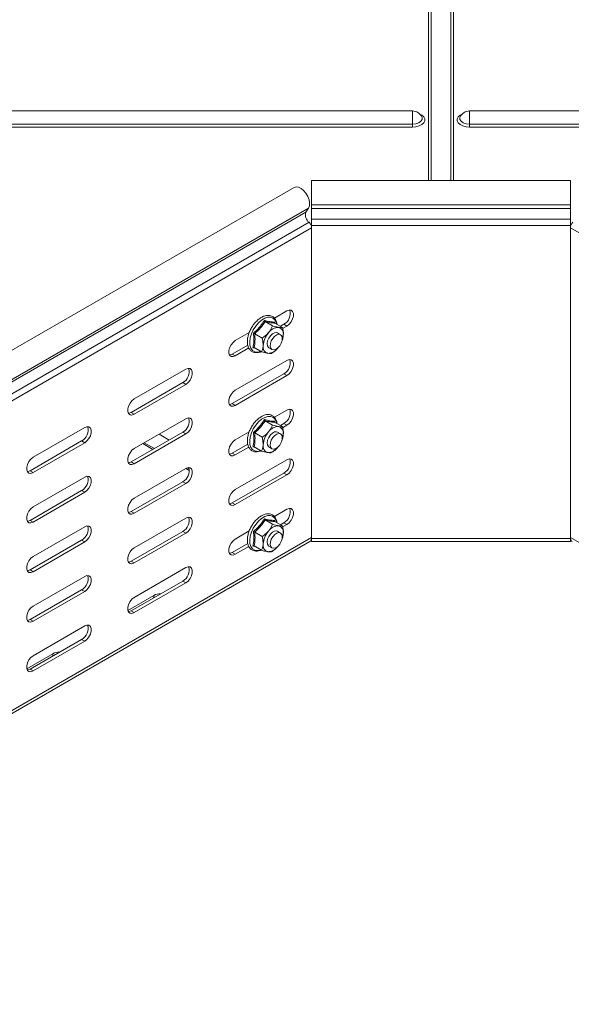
# Model space of a CAD drawing. Header units: millimetres. Extents: x -1795 to 3205, y -1258 to -37.
# Tile 13 of 21: x 1474 to 1667, y -1066 to -721. Entities that reach past the tile are written whole.
import ezdxf

# ---------------------------------------------------------------- set-up
doc = ezdxf.new("R2010")
doc.units = ezdxf.units.MM

msp = doc.modelspace()

# ---------------------------------------------------------------- linework, layer by layer
at = {"color": 7, "linetype": 'Continuous', "lineweight": 0}
for p, q in [((1616.65, -777.57), (1616.65, -617.24)), ((1617.59, -777.57), (1617.59, -616.72)), ((1624.45, -777.57), (1624.45, -616.72)), ((1625.39, -777.57), (1625.39, -617.24)), ((1611.02, -757.77), (1380.11, -757.77)), ((1631.02, -757.77), (1861.93, -757.77)), ((1611.02, -758.84), (1380.11, -758.84)), ((1631.02, -758.84), (1861.93, -758.84)), ((1573.79, -788.63), (1326.3, -931.5)), ((1574.68, -787.2), (1327.2, -930.07)), ((1666.3, -786.09), (1575.74, -786.09)), ((1666.3, -787.3), (1575.74, -787.3)), ((1574.85, -792.16), (1327.36, -935.03)), ((1666.3, -791.09), (1575.74, -791.09)), ((1575.77, -794.1), (1328.28, -936.97)), ((1666.3, -793.25), (1575.74, -793.25)), ((1666.28, -794.1), (1949.12, -957.38)), ((1567.1, -828.45), (1566.04, -827.84)), ((1549.07, -838.86), (1548.01, -838.25)), ((1567.1, -845.8), (1566.04, -845.19)), ((1531.75, -848.86), (1530.69, -848.25)), ((1549.07, -856.21), (1548.01, -855.6)), ((1513.72, -859.27), (1512.66, -858.66)), ((1567.1, -863.16), (1566.04, -862.54)), ((1531.75, -866.21), (1530.69, -865.6)), ((1496.39, -869.27), (1495.33, -868.66)), ((1520.75, -871.34), (1517.21, -869.3)), ((1549.07, -873.56), (1548.01, -872.95)), ((1513.72, -876.62), (1512.66, -876.01)), ((1532.92, -878.36), (1532.31, -878.01)), ((1478.36, -879.68), (1477.3, -879.07)), ((1567.1, -880.51), (1566.04, -879.89)), ((1531.75, -883.57), (1530.69, -882.95)), ((1496.39, -886.62), (1495.33, -886.01)), ((1549.07, -890.92), (1548.01, -890.3)), ((1513.72, -893.97), (1512.66, -893.36)), ((1478.36, -897.03), (1477.3, -896.42)), ((1567.1, -897.86), (1566.04, -897.25)), ((1575.77, -902.45), (1328.28, -1045.32)), ((1531.75, -900.92), (1530.69, -900.3)), ((1666.28, -902.45), (1949.12, -1065.73)), ((1496.39, -903.98), (1495.33, -903.36)), ((1575.74, -902.82), (1575.74, -902.8)), ((1666.3, -902.82), (1575.74, -902.82)), ((1666.3, -902.82), (1666.3, -902.8)), ((1549.07, -908.27), (1548.01, -907.66)), ((1513.72, -911.33), (1512.66, -910.71)), ((1478.36, -914.39), (1477.3, -913.77)), ((1531.75, -918.27), (1530.69, -917.66)), ((1496.39, -921.33), (1495.33, -920.72)), ((1520.61, -923.47), (1520.61, -922.66)), ((1513.72, -928.68), (1512.66, -928.07)), ((1478.36, -931.74), (1477.3, -931.12)), ((1496.39, -938.68), (1495.33, -938.07)), ((1485.26, -943.88), (1485.26, -943.07)), ((1478.36, -949.09), (1477.3, -948.48))]:
    msp.add_line(p, q, dxfattribs=at)
at = {"color": 7, "linetype": 'Continuous', "lineweight": 15}
for p, q in [((1611.02, -753.19), (1380.11, -753.19)), ((1861.93, -753.19), (1631.02, -753.19)), ((1666.3, -777.57), (1575.74, -777.57)), ((1575.74, -786.09), (1575.74, -777.57)), ((1569.63, -779.95), (1322.14, -922.82)), ((1573.79, -788.63), (1574.68, -787.2)), ((1575.74, -786.09), (1575.74, -787.3)), ((1666.3, -787.3), (1666.3, -786.09)), ((1575.74, -793.25), (1575.74, -793.81)), ((1575.77, -902.45), (1575.77, -794.1)), ((1666.28, -794.1), (1666.28, -902.45)), ((1666.3, -793.81), (1666.3, -793.25)), ((1562.73, -825.67), (1567.1, -823.15)), ((1559.49, -826.89), (1562.09, -828.39)), ((1562.85, -827.07), (1562.87, -827.39)), ((1562.93, -827.44), (1565.53, -828.95)), ((1564.83, -828.54), (1566.04, -827.84)), ((1567.1, -828.45), (1565.59, -829.33)), ((1549.07, -833.55), (1553.94, -830.75)), ((1555.86, -831.15), (1558.47, -832.65)), ((1564.89, -831.47), (1563.83, -830.85)), ((1565.86, -831.6), (1565.61, -832.85)), ((1565.64, -832.99), (1565.67, -832.87)), ((1546.84, -838.11), (1546.84, -836.88)), ((1548.01, -838.25), (1553.46, -835.11)), ((1553.82, -836.12), (1549.07, -838.86)), ((1556.09, -836.2), (1555.23, -836.03)), ((1555.68, -835.96), (1558.28, -837.47)), ((1560.83, -836.05), (1561.89, -836.66)), ((1564.11, -835.96), (1563.96, -836.14)), ((1513.72, -853.96), (1531.75, -843.56)), ((1549.07, -850.91), (1567.1, -840.5)), ((1548.01, -855.6), (1566.04, -845.19)), ((1567.1, -845.8), (1549.07, -856.21)), ((1512.66, -858.66), (1530.69, -848.25)), ((1531.75, -848.86), (1513.72, -859.27)), ((1546.84, -855.47), (1546.84, -854.23)), ((1513.72, -871.32), (1531.75, -860.91)), ((1562.73, -860.37), (1567.1, -857.85)), ((1478.36, -874.37), (1496.39, -863.97)), ((1559.49, -861.59), (1562.09, -863.09)), ((1562.85, -861.78), (1562.87, -862.1)), ((1562.93, -862.15), (1565.53, -863.65)), ((1564.83, -863.24), (1566.04, -862.54)), ((1567.1, -863.16), (1565.59, -864.03)), ((1512.66, -876.01), (1530.69, -865.6)), ((1531.75, -866.21), (1513.72, -876.62)), ((1525.92, -868.35), (1522.39, -866.31)), ((1549.07, -868.26), (1553.94, -865.45)), ((1555.86, -865.85), (1558.47, -867.35)), ((1564.89, -866.17), (1563.83, -865.56)), ((1565.86, -866.3), (1565.61, -867.56)), ((1565.64, -867.69), (1565.67, -867.57)), ((1477.3, -879.07), (1495.33, -868.66)), ((1496.39, -869.27), (1478.36, -879.68)), ((1516.71, -869.59), (1520.25, -871.63)), ((1548.01, -872.95), (1553.46, -869.81)), ((1553.82, -870.83), (1549.07, -873.56)), ((1556.09, -870.91), (1555.23, -870.73)), ((1555.68, -870.67), (1558.28, -872.17)), ((1560.83, -870.75), (1561.89, -871.37)), ((1564.11, -870.66), (1563.96, -870.84)), ((1546.84, -872.82), (1546.84, -871.59)), ((1513.72, -888.67), (1531.75, -878.26)), ((1531.74, -878.26), (1532.99, -878.98)), ((1549.07, -885.61), (1567.1, -875.2)), ((1478.36, -891.73), (1496.39, -881.32)), ((1548.01, -890.3), (1566.04, -879.89)), ((1567.1, -880.51), (1549.07, -890.92)), ((1512.66, -893.36), (1530.69, -882.95)), ((1531.75, -883.57), (1513.72, -893.97)), ((1477.3, -896.42), (1495.33, -886.01)), ((1496.39, -886.62), (1478.36, -897.03)), ((1546.84, -890.17), (1546.84, -888.94)), ((1562.73, -895.08), (1567.1, -892.55)), ((1478.36, -909.08), (1496.39, -898.67)), ((1513.72, -906.02), (1531.75, -895.61)), ((1559.49, -896.29), (1562.09, -897.8)), ((1562.85, -896.48), (1562.87, -896.8)), ((1562.93, -896.85), (1565.53, -898.35)), ((1564.83, -897.95), (1566.04, -897.25)), ((1567.1, -897.86), (1565.59, -898.74)), ((1512.66, -910.71), (1530.69, -900.3)), ((1531.75, -900.92), (1513.72, -911.33)), ((1549.07, -902.96), (1553.94, -900.15)), ((1555.86, -900.55), (1558.47, -902.06)), ((1564.89, -900.87), (1563.83, -900.26)), ((1565.86, -901.01), (1565.61, -902.26)), ((1565.64, -902.39), (1565.67, -902.27)), ((1327.66, -1046.7), (1575.14, -903.83)), ((1477.3, -913.77), (1495.33, -903.36)), ((1496.39, -903.98), (1478.36, -914.39)), ((1548.01, -907.66), (1553.46, -904.51)), ((1553.82, -905.53), (1549.07, -908.27)), ((1556.09, -905.61), (1555.23, -905.43)), ((1555.68, -905.37), (1558.28, -906.87)), ((1560.83, -905.46), (1561.89, -906.07)), ((1564.11, -905.37), (1563.96, -905.55)), ((1575.74, -903.88), (1666.3, -903.88)), ((1546.84, -907.52), (1546.84, -906.29)), ((1478.36, -926.43), (1496.39, -916.02)), ((1513.72, -923.37), (1531.75, -912.96)), ((1512.66, -928.07), (1530.69, -917.66)), ((1531.75, -918.27), (1513.72, -928.68)), ((1477.3, -931.12), (1495.33, -920.72)), ((1496.39, -921.33), (1478.36, -931.74)), ((1520.61, -922.66), (1511.48, -927.93)), ((1478.36, -943.78), (1496.39, -933.37)), ((1477.3, -948.48), (1495.33, -938.07)), ((1496.39, -938.68), (1478.36, -949.09)), ((1485.26, -943.07), (1476.13, -948.34))]:
    msp.add_line(p, q, dxfattribs=at)
at = {"color": 7, "linetype": 'Continuous', "lineweight": 0, "flags": 128}
for points in [[(1611.02, -753.19), (1611.02, -753.19), (1611.02, -753.37), (1611.02, -753.87), (1611.02, -754.63), (1611.02, -755.6), (1611.02, -756.68), (1611.02, -757.77)], [(1613.66, -754.31), (1614.32, -754.66), (1614.99, -755.27), (1615.34, -755.96), (1615.34, -756.67), (1614.99, -757.36), (1614.32, -757.97), (1613.38, -758.44), (1612.25, -758.73), (1611.02, -758.84)], [(1631.02, -758.84), (1629.79, -758.73), (1628.66, -758.44), (1627.72, -757.97), (1627.05, -757.36), (1626.7, -756.67), (1626.7, -755.96), (1627.05, -755.27), (1627.72, -754.66), (1628.38, -754.31)], [(1631.02, -757.77), (1631.02, -756.68), (1631.02, -755.6), (1631.02, -754.63), (1631.02, -753.87), (1631.02, -753.37), (1631.02, -753.19), (1631.02, -753.19)], [(1614.33, -755.25), (1614.4, -755.45), (1614.4, -756.14), (1613.99, -756.78), (1613.23, -757.31), (1612.2, -757.65), (1611.02, -757.77)], [(1611.02, -757.77), (1611.02, -757.92), (1611.02, -758.07), (1611.02, -758.22), (1611.02, -758.37), (1611.02, -758.5), (1611.02, -758.63), (1611.02, -758.74), (1611.02, -758.84)], [(1631.02, -757.77), (1629.85, -757.65), (1628.81, -757.31), (1628.05, -756.78), (1627.64, -756.14), (1627.64, -755.45), (1627.72, -755.25)], [(1631.02, -758.84), (1631.02, -758.74), (1631.02, -758.63), (1631.02, -758.5), (1631.02, -758.37), (1631.02, -758.22), (1631.02, -758.07), (1631.02, -757.92), (1631.02, -757.77)], [(1561.43, -825.35), (1560.44, -825.36), (1559.36, -825.7), (1558.26, -826.36), (1557.18, -827.29), (1556.2, -828.44), (1555.37, -829.75), (1554.72, -831.16), (1554.29, -832.58), (1554.11, -833.94), (1554.19, -835.17), (1554.52, -836.2), (1555.09, -836.97), (1555.85, -837.44), (1556.79, -837.59), (1557.83, -837.41), (1558.05, -837.33)], [(1561.43, -860.05), (1560.44, -860.06), (1559.36, -860.41), (1558.26, -861.06), (1557.18, -861.99), (1556.2, -863.14), (1555.37, -864.46), (1554.72, -865.86), (1554.29, -867.29), (1554.11, -868.65), (1554.19, -869.87), (1554.52, -870.9), (1555.09, -871.67), (1555.85, -872.15), (1556.79, -872.3), (1557.83, -872.12), (1558.05, -872.04)], [(1561.43, -894.75), (1560.44, -894.77), (1559.36, -895.11), (1558.26, -895.76), (1557.18, -896.69), (1556.2, -897.84), (1555.37, -899.16), (1554.72, -900.57), (1554.29, -901.99), (1554.11, -903.35), (1554.19, -904.58), (1554.52, -905.6), (1555.09, -906.38), (1555.85, -906.85), (1556.79, -907), (1557.83, -906.82), (1558.05, -906.74)]]:
    msp.add_lwpolyline(points, dxfattribs=at)
at = {"color": 7, "linetype": 'Continuous', "lineweight": 15, "flags": 128}
for points in [[(1666.3, -777.57), (1666.3, -777.61), (1666.3, -777.96), (1666.3, -778.64), (1666.3, -779.58), (1666.3, -780.73), (1666.3, -781.97), (1666.3, -783.23), (1666.3, -784.39), (1666.3, -785.37), (1666.3, -786.09)], [(1574.68, -787.2), (1574.99, -786.39), (1575.05, -785.38), (1574.85, -784.25), (1574.41, -783.08), (1573.76, -781.97), (1572.96, -781.02), (1572.07, -780.3), (1571.17, -779.86), (1570.32, -779.75), (1569.63, -779.95)], [(1575.74, -791.09), (1575.74, -790.62), (1575.74, -790.1), (1575.74, -789.55), (1575.74, -789), (1575.74, -788.47), (1575.74, -788), (1575.74, -787.6), (1575.74, -787.3)], [(1666.3, -787.3), (1666.3, -787.6), (1666.3, -788), (1666.3, -788.47), (1666.3, -789), (1666.3, -789.55), (1666.3, -790.1), (1666.3, -790.62), (1666.3, -791.09)], [(1575.74, -793.25), (1575.74, -793), (1575.74, -792.73), (1575.74, -792.45), (1575.74, -792.16), (1575.74, -791.87), (1575.74, -791.59), (1575.74, -791.33), (1575.74, -791.09)], [(1666.3, -791.09), (1666.3, -791.33), (1666.3, -791.59), (1666.3, -791.87), (1666.3, -792.16), (1666.3, -792.45), (1666.3, -792.73), (1666.3, -793), (1666.3, -793.25)], [(1567.1, -823.15), (1567.89, -822.85), (1568.58, -822.91), (1569.09, -823.32), (1569.37, -824.03), (1569.37, -824.95), (1569.09, -825.98), (1568.58, -826.98), (1567.89, -827.84), (1567.1, -828.45)], [(1549.07, -838.86), (1548.29, -839.16), (1547.6, -839.09), (1547.08, -838.68), (1546.81, -837.98), (1546.81, -837.05), (1547.08, -836.03), (1547.6, -835.03), (1548.29, -834.17), (1549.07, -833.55)], [(1563.83, -830.85), (1563.47, -830.73), (1562.79, -830.79), (1562.06, -831.18), (1561.36, -831.84), (1560.77, -832.7), (1560.37, -833.64), (1560.21, -834.56), (1560.31, -835.35), (1560.65, -835.91), (1560.83, -836.05)], [(1562.18, -832.76), (1562.85, -832.01), (1563.58, -831.52), (1564.29, -831.33), (1564.89, -831.47), (1565.32, -831.92), (1565.51, -832.64), (1565.44, -833.52), (1565.13, -834.47), (1564.61, -835.37), (1563.94, -836.12), (1563.2, -836.61), (1562.49, -836.8), (1561.89, -836.66), (1561.47, -836.21), (1561.28, -835.49), (1561.34, -834.61), (1561.66, -833.66), (1562.18, -832.76)], [(1547.01, -838.56), (1547.23, -838.54), (1548.01, -838.25)], [(1567.1, -840.5), (1567.89, -840.2), (1568.58, -840.26), (1569.09, -840.67), (1569.37, -841.38), (1569.37, -842.3), (1569.09, -843.33), (1568.58, -844.33), (1567.89, -845.19), (1567.1, -845.8)], [(1531.75, -843.56), (1532.54, -843.26), (1533.23, -843.32), (1533.74, -843.73), (1534.01, -844.44), (1534.01, -845.36), (1533.74, -846.39), (1533.23, -847.39), (1532.54, -848.25), (1531.75, -848.86)], [(1513.72, -859.27), (1512.93, -859.57), (1512.24, -859.5), (1511.73, -859.09), (1511.45, -858.39), (1511.45, -857.46), (1511.73, -856.44), (1512.24, -855.44), (1512.93, -854.58), (1513.72, -853.96)], [(1549.07, -856.21), (1548.29, -856.51), (1547.6, -856.45), (1547.08, -856.04), (1546.81, -855.33), (1546.81, -854.41), (1547.08, -853.38), (1547.6, -852.38), (1548.29, -851.52), (1549.07, -850.91)], [(1547.01, -855.91), (1547.23, -855.89), (1548.01, -855.6)], [(1567.1, -857.85), (1567.89, -857.55), (1568.58, -857.62), (1569.09, -858.03), (1569.37, -858.73), (1569.37, -859.66), (1569.09, -860.68), (1568.58, -861.68), (1567.89, -862.54), (1567.1, -863.16)], [(1511.65, -858.97), (1511.87, -858.95), (1512.66, -858.66)], [(1531.75, -860.91), (1532.54, -860.61), (1533.23, -860.67), (1533.74, -861.08), (1534.01, -861.79), (1534.01, -862.71), (1533.74, -863.74), (1533.23, -864.74), (1532.54, -865.6), (1531.75, -866.21)], [(1496.39, -863.97), (1497.18, -863.67), (1497.87, -863.73), (1498.38, -864.14), (1498.66, -864.85), (1498.66, -865.77), (1498.38, -866.8), (1497.87, -867.8), (1497.18, -868.66), (1496.39, -869.27)], [(1563.83, -865.56), (1563.47, -865.43), (1562.79, -865.5), (1562.06, -865.88), (1561.36, -866.54), (1560.77, -867.4), (1560.37, -868.34), (1560.21, -869.27), (1560.31, -870.06), (1560.65, -870.62), (1560.83, -870.75)], [(1562.18, -867.46), (1562.85, -866.72), (1563.58, -866.22), (1564.29, -866.03), (1564.89, -866.17), (1565.32, -866.63), (1565.51, -867.34), (1565.44, -868.22), (1565.13, -869.17), (1564.61, -870.08), (1563.94, -870.82), (1563.2, -871.32), (1562.49, -871.51), (1561.89, -871.36), (1561.47, -870.91), (1561.28, -870.2), (1561.34, -869.31), (1561.66, -868.36), (1562.18, -867.46)], [(1513.72, -876.62), (1512.93, -876.92), (1512.24, -876.86), (1511.73, -876.45), (1511.45, -875.74), (1511.45, -874.82), (1511.73, -873.79), (1512.24, -872.79), (1512.93, -871.93), (1513.72, -871.32)], [(1549.07, -873.56), (1548.29, -873.86), (1547.6, -873.8), (1547.08, -873.39), (1546.81, -872.68), (1546.81, -871.76), (1547.08, -870.73), (1547.6, -869.73), (1548.29, -868.87), (1549.07, -868.26)], [(1478.36, -879.68), (1477.58, -879.98), (1476.89, -879.91), (1476.37, -879.5), (1476.1, -878.8), (1476.1, -877.87), (1476.37, -876.85), (1476.89, -875.85), (1477.58, -874.99), (1478.36, -874.37)], [(1547.01, -873.27), (1547.23, -873.25), (1548.01, -872.95)], [(1567.1, -875.2), (1567.89, -874.91), (1568.58, -874.97), (1569.09, -875.38), (1569.37, -876.09), (1569.37, -877.01), (1569.09, -878.03), (1568.58, -879.03), (1567.89, -879.89), (1567.1, -880.51)], [(1511.65, -876.32), (1511.87, -876.3), (1512.66, -876.01)], [(1531.75, -878.26), (1532.54, -877.96), (1533.23, -878.03), (1533.74, -878.44), (1534.01, -879.14), (1534.01, -880.07), (1533.74, -881.09), (1533.23, -882.09), (1532.54, -882.95), (1531.75, -883.57)], [(1476.3, -879.38), (1476.52, -879.36), (1477.3, -879.07)], [(1496.39, -881.32), (1497.18, -881.02), (1497.87, -881.09), (1498.38, -881.49), (1498.66, -882.2), (1498.66, -883.13), (1498.38, -884.15), (1497.87, -885.15), (1497.18, -886.01), (1496.39, -886.62)], [(1513.72, -893.97), (1512.93, -894.27), (1512.24, -894.21), (1511.73, -893.8), (1511.45, -893.09), (1511.45, -892.17), (1511.73, -891.14), (1512.24, -890.14), (1512.93, -889.28), (1513.72, -888.67)], [(1549.07, -890.92), (1548.29, -891.21), (1547.6, -891.15), (1547.08, -890.74), (1546.81, -890.03), (1546.81, -889.11), (1547.08, -888.08), (1547.6, -887.08), (1548.29, -886.22), (1549.07, -885.61)], [(1478.36, -897.03), (1477.58, -897.33), (1476.89, -897.27), (1476.37, -896.86), (1476.1, -896.15), (1476.1, -895.23), (1476.37, -894.2), (1476.89, -893.2), (1477.58, -892.34), (1478.36, -891.73)], [(1547.01, -890.62), (1547.23, -890.6), (1548.01, -890.3)], [(1511.65, -893.68), (1511.87, -893.66), (1512.66, -893.36)], [(1531.75, -895.61), (1532.54, -895.32), (1533.23, -895.38), (1533.74, -895.79), (1534.01, -896.5), (1534.01, -897.42), (1533.74, -898.44), (1533.23, -899.44), (1532.54, -900.3), (1531.75, -900.92)], [(1567.1, -892.55), (1567.89, -892.26), (1568.58, -892.32), (1569.09, -892.73), (1569.37, -893.44), (1569.37, -894.36), (1569.09, -895.38), (1568.58, -896.38), (1567.89, -897.24), (1567.1, -897.86)], [(1476.3, -896.73), (1476.52, -896.72), (1477.3, -896.42)], [(1496.39, -898.67), (1497.18, -898.37), (1497.87, -898.44), (1498.38, -898.85), (1498.66, -899.55), (1498.66, -900.48), (1498.38, -901.5), (1497.87, -902.5), (1497.18, -903.36), (1496.39, -903.98)], [(1563.83, -900.26), (1563.47, -900.14), (1562.79, -900.2), (1562.06, -900.59), (1561.36, -901.25), (1560.77, -902.1), (1560.37, -903.05), (1560.21, -903.97), (1560.31, -904.76), (1560.65, -905.32), (1560.83, -905.46)], [(1562.18, -902.16), (1562.85, -901.42), (1563.58, -900.92), (1564.29, -900.73), (1564.89, -900.87), (1565.32, -901.33), (1565.51, -902.04), (1565.44, -902.93), (1565.13, -903.88), (1564.61, -904.78), (1563.94, -905.52), (1563.2, -906.02), (1562.49, -906.21), (1561.89, -906.07), (1561.47, -905.61), (1561.28, -904.9), (1561.34, -904.02), (1561.66, -903.06), (1562.18, -902.16)], [(1549.07, -908.27), (1548.29, -908.56), (1547.6, -908.5), (1547.08, -908.09), (1546.81, -907.38), (1546.81, -906.46), (1547.08, -905.44), (1547.6, -904.43), (1548.29, -903.57), (1549.07, -902.96)], [(1575.74, -903.88), (1575.74, -903.85), (1575.74, -903.72), (1575.74, -903.5), (1575.74, -903.2), (1575.74, -902.82)], [(1666.3, -902.82), (1666.3, -903.2), (1666.3, -903.5), (1666.3, -903.72), (1666.3, -903.85), (1666.3, -903.88)], [(1478.36, -914.39), (1477.58, -914.68), (1476.89, -914.62), (1476.37, -914.21), (1476.1, -913.5), (1476.1, -912.58), (1476.37, -911.55), (1476.89, -910.55), (1477.58, -909.69), (1478.36, -909.08)], [(1513.72, -911.33), (1512.93, -911.62), (1512.24, -911.56), (1511.73, -911.15), (1511.45, -910.44), (1511.45, -909.52), (1511.73, -908.49), (1512.24, -907.49), (1512.93, -906.63), (1513.72, -906.02)], [(1547.01, -907.97), (1547.23, -907.95), (1548.01, -907.66)], [(1511.65, -911.03), (1511.87, -911.01), (1512.66, -910.71)], [(1531.75, -912.96), (1532.54, -912.67), (1533.23, -912.73), (1533.74, -913.14), (1534.01, -913.85), (1534.01, -914.77), (1533.74, -915.79), (1533.23, -916.8), (1532.54, -917.65), (1531.75, -918.27)], [(1476.3, -914.09), (1476.52, -914.07), (1477.3, -913.77)], [(1496.39, -916.02), (1497.18, -915.73), (1497.87, -915.79), (1498.38, -916.2), (1498.66, -916.91), (1498.66, -917.83), (1498.38, -918.85), (1497.87, -919.85), (1497.18, -920.71), (1496.39, -921.33)], [(1478.36, -931.74), (1477.58, -932.03), (1476.89, -931.97), (1476.37, -931.56), (1476.1, -930.85), (1476.1, -929.93), (1476.37, -928.9), (1476.89, -927.9), (1477.58, -927.04), (1478.36, -926.43)], [(1513.72, -928.68), (1512.93, -928.97), (1512.24, -928.91), (1511.73, -928.5), (1511.45, -927.79), (1511.45, -926.87), (1511.73, -925.85), (1512.24, -924.84), (1512.93, -923.98), (1513.72, -923.37)], [(1511.65, -928.38), (1511.87, -928.36), (1512.66, -928.07)], [(1476.3, -931.44), (1476.52, -931.42), (1477.3, -931.12)], [(1496.39, -933.37), (1497.18, -933.08), (1497.87, -933.14), (1498.38, -933.55), (1498.66, -934.26), (1498.66, -935.18), (1498.38, -936.2), (1497.87, -937.21), (1497.18, -938.07), (1496.39, -938.68)], [(1478.36, -949.09), (1477.58, -949.38), (1476.89, -949.32), (1476.37, -948.91), (1476.1, -948.2), (1476.1, -947.28), (1476.37, -946.26), (1476.89, -945.25), (1477.58, -944.39), (1478.36, -943.78)], [(1476.3, -948.79), (1476.52, -948.77), (1477.3, -948.48)]]:
    msp.add_lwpolyline(points, dxfattribs=at)
at = {"color": 7, "linetype": 'Continuous', "lineweight": 15}
for centre, radius, start, end in [((1611.02, -756.87), 3.68, 26.0616, 90), ((1631.02, -756.87), 3.68, 90, 153.9384), ((1576.86, -789.63), 3.23, 161.906, 231.6036), ((1572.95, -794.24), 2.82, 2.9308, 47.6243), ((1669.09, -794.24), 2.82, 132.3758, 177.0698), ((1564, -824.07), 4.29, 298.4605, 16.6998), ((1564.23, -833.19), 4.28, 89.8793, 145.4754), ((1563.6, -831.13), 2.31, 348.3455, 74.0264), ((1566.62, -835.92), 7.84, 138.9294, 175.5193), ((1559.15, -831.23), 6.73, 338.1458, 356.8551), ((1561.06, -835.77), 2.31, 168.3466, 254.0271), ((1560.43, -833.72), 4.28, 269.8792, 325.4754), ((1564, -841.42), 4.29, 298.4605, 16.6998), ((1528.64, -844.48), 4.29, 298.4622, 16.6981), ((1564, -858.77), 4.29, 298.4605, 16.6999), ((1528.64, -861.83), 4.29, 298.4622, 16.6982), ((1493.29, -864.89), 4.29, 298.4618, 16.6986), ((1564.23, -867.89), 4.28, 89.8792, 145.4754), ((1563.6, -865.84), 2.31, 348.3454, 74.0265), ((1566.62, -870.62), 7.84, 138.9294, 175.5192), ((1559.15, -865.93), 6.73, 338.1458, 356.8551), ((1561.06, -870.47), 2.31, 168.3465, 254.0272), ((1560.43, -868.42), 4.28, 269.8791, 325.4755), ((1564, -876.12), 4.29, 298.4605, 16.6999), ((1528.64, -879.18), 4.29, 298.4622, 16.6982), ((1493.29, -882.24), 4.29, 298.4618, 16.6986), ((1528.64, -896.53), 4.29, 298.4622, 16.6982), ((1564, -893.47), 4.29, 298.4605, 16.6999), ((1493.29, -899.59), 4.29, 298.4617, 16.6987), ((1564.23, -902.6), 4.28, 89.8792, 145.4754), ((1563.6, -900.54), 2.31, 348.3454, 74.0265), ((1566.62, -905.32), 7.84, 138.9294, 175.5193), ((1559.15, -900.64), 6.73, 338.1458, 356.8551), ((1574.32, -902.62), 1.46, 304.5596, 6.7515), ((1667.68, -902.64), 1.42, 172.2632, 236.4257), ((1561.06, -905.18), 2.31, 168.3466, 254.0271), ((1560.43, -903.12), 4.28, 269.8792, 325.4754), ((1528.64, -913.88), 4.29, 298.4622, 16.6982), ((1493.29, -916.94), 4.29, 298.4617, 16.6987), ((1522.86, -926.96), 4.85, 88.6064, 117.5658), ((1493.29, -934.29), 4.29, 298.4617, 16.6987), ((1487.5, -947.37), 4.85, 88.6064, 117.5658)]:
    msp.add_arc(centre, radius, start, end, dxfattribs=at)
at = {"color": 7, "linetype": 'Continuous', "lineweight": 0}
for centre, start, end in [((1560.83, -828.01), 4.3881, 77.2187), ((1560.83, -862.72), 4.3882, 77.2186), ((1560.83, -897.42), 4.3881, 77.2187)]:
    msp.add_arc(centre, 2.74, start, end, dxfattribs=at)
at = {"color": 7, "linetype": 'Continuous', "lineweight": 15}
for points, knots in [([(1563.61, -827.84), (1563.6, -827.73), (1563.58, -827.21), (1563.29, -826.43), (1562.72, -825.55), (1561.95, -824.98), (1561.19, -824.74), (1560.37, -824.68), (1559.48, -824.82), (1558.4, -825.26), (1557.32, -825.96), (1556.29, -826.91), (1555.35, -828.05), (1554.55, -829.32), (1553.92, -830.68), (1553.49, -832.06), (1553.28, -833.42), (1553.31, -834.68), (1553.58, -835.81), (1554.1, -836.73), (1554.84, -837.39), (1555.73, -837.75), (1556.71, -837.79), (1557.52, -837.66), (1557.98, -837.42), (1558.1, -837.37)], [0, 0, 0, 0, 0.01215, 0.061155, 0.109483, 0.156026, 0.198024, 0.224244, 0.270203, 0.317268, 0.365364, 0.413672, 0.461881, 0.510013, 0.558156, 0.606395, 0.654834, 0.703573, 0.752592, 0.801191, 0.848209, 0.893492, 0.938357, 0.98424, 1, 1, 1, 1]), ([(1559.49, -826.89), (1559.46, -826.87), (1559.4, -826.83), (1559.33, -826.73), (1559.27, -826.62), (1559.24, -826.53), (1559.23, -826.49), (1559.23, -826.49)], [0, 0, 0, 0, 0.236182, 0.471393, 0.732476, 0.992102, 1, 1, 1, 1]), ([(1560.71, -830.77), (1561.15, -830.15), (1561.69, -829.38), (1562.03, -828.55), (1562.09, -828.39)], [0, 0, 0, 0, 0.801449, 1, 1, 1, 1]), ([(1564.24, -828.91), (1564.15, -828.9), (1563.57, -828.8), (1562.8, -828.6), (1562.12, -828.4), (1562.09, -828.39)], [0, 0, 0, 0, 0.148489, 0.965576, 1, 1, 1, 1]), ([(1562.93, -827.44), (1562.9, -827.42), (1562.85, -827.38), (1562.81, -827.29), (1562.81, -827.19), (1562.83, -827.11), (1562.84, -827.07), (1562.85, -827.07)], [0, 0, 0, 0, 0.236178, 0.471388, 0.732467, 0.992166, 1, 1, 1, 1]), ([(1565.53, -828.95), (1565.45, -828.96), (1565.15, -829.01), (1564.62, -828.96), (1564.24, -828.91)], [0, 0, 0, 0, 0.2632648, 1, 1, 1, 1]), ([(1565.53, -828.95), (1565.7, -829.77), (1565.89, -830.69), (1565.87, -831.51), (1565.86, -831.6)], [0, 0, 0, 0, 0.8960369, 1, 1, 1, 1]), ([(1555.42, -830.97), (1555.42, -830.97), (1555.46, -830.98), (1555.54, -831), (1555.66, -831.05), (1555.77, -831.1), (1555.83, -831.13), (1555.86, -831.15)], [0, 0, 0, 0, 0.00792, 0.267544, 0.528642, 0.763833, 1, 1, 1, 1]), ([(1558.47, -832.65), (1559.2, -832.14), (1560.01, -831.56), (1560.64, -830.84), (1560.71, -830.77)], [0, 0, 0, 0, 0.896035, 1, 1, 1, 1]), ([(1558.8, -835.31), (1558.77, -834.61), (1558.73, -833.75), (1558.51, -832.83), (1558.47, -832.65)], [0, 0, 0, 0, 0.801462, 1, 1, 1, 1]), ([(1555.23, -836.03), (1555.23, -836.03), (1555.27, -836), (1555.35, -835.96), (1555.47, -835.93), (1555.58, -835.93), (1555.65, -835.95), (1555.68, -835.96)], [0, 0, 0, 0, 0.007932, 0.267518, 0.528652, 0.76384, 1, 1, 1, 1]), ([(1558.28, -837.47), (1558.51, -836.87), (1558.75, -836.21), (1558.8, -835.39), (1558.8, -835.31)], [0, 0, 0, 0, 0.896038, 1, 1, 1, 1]), ([(1563.96, -836.14), (1563.4, -836.69), (1562.71, -837.38), (1561.88, -837.92), (1561.72, -838.02)], [0, 0, 0, 0, 0.801466, 1, 1, 1, 1]), ([(1560.43, -837.99), (1560.34, -837.98), (1559.76, -837.88), (1558.99, -837.68), (1558.31, -837.48), (1558.28, -837.47)], [0, 0, 0, 0, 0.148487, 0.965577, 1, 1, 1, 1]), ([(1561.72, -838.02), (1561.64, -838.04), (1561.33, -838.09), (1560.81, -838.03), (1560.43, -837.99)], [0, 0, 0, 0, 0.263253, 1, 1, 1, 1]), ([(1563.61, -862.54), (1563.6, -862.44), (1563.58, -861.92), (1563.29, -861.13), (1562.72, -860.26), (1561.95, -859.68), (1561.19, -859.44), (1560.37, -859.38), (1559.48, -859.52), (1558.4, -859.96), (1557.32, -860.67), (1556.29, -861.61), (1555.35, -862.75), (1554.55, -864.02), (1553.92, -865.38), (1553.49, -866.77), (1553.28, -868.12), (1553.31, -869.39), (1553.58, -870.51), (1554.1, -871.44), (1554.84, -872.09), (1555.73, -872.45), (1556.71, -872.49), (1557.52, -872.36), (1557.98, -872.13), (1558.1, -872.07)], [0, 0, 0, 0, 0.0121502, 0.0611553, 0.1094828, 0.1560258, 0.1980234, 0.2242436, 0.2702027, 0.3172682, 0.3653641, 0.4136719, 0.4618811, 0.5100126, 0.5581564, 0.6063949, 0.6548338, 0.703573, 0.7525924, 0.8011913, 0.8482094, 0.8934919, 0.9383571, 0.9842395, 1, 1, 1, 1]), ([(1559.49, -861.59), (1559.46, -861.57), (1559.4, -861.53), (1559.33, -861.43), (1559.27, -861.32), (1559.24, -861.24), (1559.23, -861.19), (1559.23, -861.19)], [0, 0, 0, 0, 0.236181, 0.471384, 0.732476, 0.992088, 1, 1, 1, 1]), ([(1560.71, -865.47), (1561.15, -864.85), (1561.69, -864.08), (1562.03, -863.26), (1562.09, -863.09)], [0, 0, 0, 0, 0.801449, 1, 1, 1, 1]), ([(1564.24, -863.62), (1564.15, -863.6), (1563.57, -863.5), (1562.8, -863.3), (1562.12, -863.1), (1562.09, -863.09)], [0, 0, 0, 0, 0.1484906, 0.9655764, 1, 1, 1, 1]), ([(1562.93, -862.15), (1562.9, -862.13), (1562.85, -862.09), (1562.81, -862), (1562.81, -861.89), (1562.83, -861.82), (1562.84, -861.78), (1562.85, -861.78)], [0, 0, 0, 0, 0.236179, 0.471386, 0.732466, 0.992166, 1, 1, 1, 1]), ([(1565.53, -863.65), (1565.45, -863.66), (1565.15, -863.72), (1564.62, -863.66), (1564.24, -863.62)], [0, 0, 0, 0, 0.263265, 1, 1, 1, 1]), ([(1565.53, -863.65), (1565.7, -864.47), (1565.89, -865.39), (1565.87, -866.22), (1565.86, -866.3)], [0, 0, 0, 0, 0.8960369, 1, 1, 1, 1]), ([(1555.42, -865.67), (1555.42, -865.67), (1555.46, -865.68), (1555.54, -865.7), (1555.66, -865.75), (1555.77, -865.8), (1555.83, -865.83), (1555.86, -865.85)], [0, 0, 0, 0, 0.00792, 0.26755, 0.528641, 0.763835, 1, 1, 1, 1]), ([(1558.47, -867.35), (1559.2, -866.84), (1560.01, -866.27), (1560.64, -865.54), (1560.71, -865.47)], [0, 0, 0, 0, 0.896035, 1, 1, 1, 1]), ([(1558.8, -870.01), (1558.77, -869.31), (1558.73, -868.45), (1558.51, -867.54), (1558.47, -867.35)], [0, 0, 0, 0, 0.80146, 1, 1, 1, 1]), ([(1555.23, -870.73), (1555.23, -870.73), (1555.27, -870.7), (1555.35, -870.66), (1555.47, -870.63), (1555.58, -870.63), (1555.65, -870.65), (1555.68, -870.67)], [0, 0, 0, 0, 0.007932, 0.267517, 0.528653, 0.763841, 1, 1, 1, 1]), ([(1558.28, -872.17), (1558.51, -871.58), (1558.75, -870.91), (1558.8, -870.09), (1558.8, -870.01)], [0, 0, 0, 0, 0.896037, 1, 1, 1, 1]), ([(1563.96, -870.84), (1563.4, -871.39), (1562.71, -872.08), (1561.88, -872.62), (1561.72, -872.73)], [0, 0, 0, 0, 0.8014661, 1, 1, 1, 1]), ([(1560.43, -872.69), (1560.34, -872.68), (1559.76, -872.58), (1558.99, -872.38), (1558.31, -872.18), (1558.28, -872.17)], [0, 0, 0, 0, 0.148488, 0.965578, 1, 1, 1, 1]), ([(1561.72, -872.73), (1561.64, -872.74), (1561.33, -872.79), (1560.81, -872.74), (1560.43, -872.69)], [0, 0, 0, 0, 0.263253, 1, 1, 1, 1]), ([(1563.61, -897.24), (1563.6, -897.14), (1563.58, -896.62), (1563.29, -895.83), (1562.72, -894.96), (1561.95, -894.39), (1561.19, -894.14), (1560.37, -894.08), (1559.48, -894.22), (1558.4, -894.66), (1557.32, -895.37), (1556.29, -896.31), (1555.35, -897.45), (1554.55, -898.73), (1553.92, -900.09), (1553.49, -901.47), (1553.28, -902.82), (1553.31, -904.09), (1553.58, -905.22), (1554.1, -906.14), (1554.84, -906.8), (1555.73, -907.15), (1556.71, -907.19), (1557.52, -907.06), (1557.98, -906.83), (1558.1, -906.77)], [0, 0, 0, 0, 0.01215, 0.061155, 0.109483, 0.156026, 0.198023, 0.224244, 0.270203, 0.317268, 0.365364, 0.413672, 0.461881, 0.510013, 0.558156, 0.606395, 0.654834, 0.703573, 0.752592, 0.801191, 0.848209, 0.893492, 0.938357, 0.98424, 1, 1, 1, 1]), ([(1559.49, -896.29), (1559.46, -896.27), (1559.4, -896.23), (1559.33, -896.14), (1559.27, -896.02), (1559.24, -895.94), (1559.23, -895.9), (1559.23, -895.9)], [0, 0, 0, 0, 0.236182, 0.471389, 0.73247, 0.992092, 1, 1, 1, 1]), ([(1560.71, -900.17), (1561.15, -899.55), (1561.69, -898.78), (1562.03, -897.96), (1562.09, -897.8)], [0, 0, 0, 0, 0.801449, 1, 1, 1, 1]), ([(1564.24, -898.32), (1564.15, -898.3), (1563.57, -898.2), (1562.8, -898), (1562.12, -897.8), (1562.09, -897.8)], [0, 0, 0, 0, 0.14849, 0.965577, 1, 1, 1, 1]), ([(1562.93, -896.85), (1562.9, -896.83), (1562.85, -896.79), (1562.81, -896.7), (1562.81, -896.59), (1562.83, -896.52), (1562.84, -896.48), (1562.85, -896.48)], [0, 0, 0, 0, 0.236179, 0.471386, 0.732467, 0.992166, 1, 1, 1, 1]), ([(1565.53, -898.35), (1565.45, -898.37), (1565.15, -898.42), (1564.62, -898.36), (1564.24, -898.32)], [0, 0, 0, 0, 0.263265, 1, 1, 1, 1]), ([(1565.53, -898.35), (1565.7, -899.17), (1565.89, -900.09), (1565.87, -900.92), (1565.86, -901.01)], [0, 0, 0, 0, 0.896036, 1, 1, 1, 1]), ([(1555.42, -900.37), (1555.42, -900.37), (1555.46, -900.38), (1555.54, -900.41), (1555.66, -900.45), (1555.77, -900.5), (1555.83, -900.54), (1555.86, -900.55)], [0, 0, 0, 0, 0.00792, 0.267546, 0.528644, 0.763835, 1, 1, 1, 1]), ([(1558.47, -902.06), (1559.2, -901.54), (1560.01, -900.97), (1560.64, -900.25), (1560.71, -900.17)], [0, 0, 0, 0, 0.896035, 1, 1, 1, 1]), ([(1558.8, -904.71), (1558.77, -904.02), (1558.73, -903.15), (1558.51, -902.24), (1558.47, -902.06)], [0, 0, 0, 0, 0.801461, 1, 1, 1, 1]), ([(1555.23, -905.43), (1555.23, -905.43), (1555.27, -905.41), (1555.35, -905.37), (1555.47, -905.33), (1555.58, -905.33), (1555.65, -905.36), (1555.68, -905.37)], [0, 0, 0, 0, 0.007932, 0.267517, 0.528652, 0.76384, 1, 1, 1, 1]), ([(1558.28, -906.87), (1558.51, -906.28), (1558.75, -905.61), (1558.8, -904.8), (1558.8, -904.71)], [0, 0, 0, 0, 0.896038, 1, 1, 1, 1]), ([(1563.96, -905.55), (1563.4, -906.1), (1562.71, -906.78), (1561.88, -907.32), (1561.72, -907.43)], [0, 0, 0, 0, 0.801466, 1, 1, 1, 1]), ([(1560.43, -907.4), (1560.34, -907.38), (1559.76, -907.28), (1558.99, -907.08), (1558.31, -906.88), (1558.28, -906.87)], [0, 0, 0, 0, 0.148488, 0.965577, 1, 1, 1, 1]), ([(1561.72, -907.43), (1561.64, -907.44), (1561.33, -907.5), (1560.81, -907.44), (1560.43, -907.4)], [0, 0, 0, 0, 0.263253, 1, 1, 1, 1])]:
    msp.add_open_spline(points, degree=3, knots=knots, dxfattribs=at)
at = {"color": 7, "linetype": 'Continuous', "lineweight": 0}
for points, knots in [([(1555.42, -830.97), (1555.6, -830.81), (1556.5, -830.03), (1557.89, -828.58), (1558.81, -827.15), (1559.23, -826.49)], [0, 0, 0, 0, 0.118081, 0.592259, 1, 1, 1, 1]), ([(1559.23, -826.49), (1559.4, -826.53), (1560.25, -826.74), (1561.57, -827.01), (1562.44, -827.05), (1562.85, -827.07)], [0, 0, 0, 0, 0.1180809, 0.5922551, 1, 1, 1, 1]), ([(1559.49, -826.89), (1558.99, -827.64), (1557.97, -829.17), (1556.57, -830.48), (1555.86, -831.15)], [0, 0, 0, 0, 0.492148, 1, 1, 1, 1]), ([(1562.93, -827.44), (1562.46, -827.41), (1561.5, -827.33), (1560.17, -827.04), (1559.49, -826.89)], [0, 0, 0, 0, 0.492152, 1, 1, 1, 1]), ([(1555.23, -836.03), (1555.27, -835.85), (1555.46, -834.94), (1555.64, -833.29), (1555.49, -831.7), (1555.42, -830.97)], [0, 0, 0, 0, 0.118083, 0.592259, 1, 1, 1, 1]), ([(1555.86, -831.15), (1555.93, -831.99), (1556.05, -833.71), (1555.8, -835.2), (1555.68, -835.96)], [0, 0, 0, 0, 0.492149, 1, 1, 1, 1]), ([(1555.42, -865.67), (1555.6, -865.51), (1556.5, -864.73), (1557.89, -863.28), (1558.81, -861.85), (1559.23, -861.19)], [0, 0, 0, 0, 0.118081, 0.592259, 1, 1, 1, 1]), ([(1559.49, -861.59), (1558.99, -862.34), (1557.97, -863.87), (1556.57, -865.18), (1555.86, -865.85)], [0, 0, 0, 0, 0.492148, 1, 1, 1, 1]), ([(1559.23, -861.19), (1559.4, -861.23), (1560.25, -861.44), (1561.57, -861.71), (1562.44, -861.76), (1562.85, -861.78)], [0, 0, 0, 0, 0.118081, 0.592255, 1, 1, 1, 1]), ([(1562.93, -862.15), (1562.46, -862.11), (1561.5, -862.03), (1560.17, -861.74), (1559.49, -861.59)], [0, 0, 0, 0, 0.492152, 1, 1, 1, 1]), ([(1555.23, -870.73), (1555.27, -870.55), (1555.46, -869.64), (1555.64, -867.99), (1555.49, -866.4), (1555.42, -865.67)], [0, 0, 0, 0, 0.118083, 0.592258, 1, 1, 1, 1]), ([(1555.86, -865.85), (1555.93, -866.69), (1556.05, -868.41), (1555.8, -869.91), (1555.68, -870.67)], [0, 0, 0, 0, 0.492148, 1, 1, 1, 1]), ([(1555.42, -900.37), (1555.6, -900.22), (1556.5, -899.43), (1557.89, -897.99), (1558.81, -896.56), (1559.23, -895.9)], [0, 0, 0, 0, 0.118081, 0.592259, 1, 1, 1, 1]), ([(1559.49, -896.29), (1558.99, -897.05), (1557.97, -898.57), (1556.57, -899.89), (1555.86, -900.55)], [0, 0, 0, 0, 0.4921484, 1, 1, 1, 1]), ([(1559.23, -895.9), (1559.4, -895.94), (1560.25, -896.15), (1561.57, -896.41), (1562.44, -896.46), (1562.85, -896.48)], [0, 0, 0, 0, 0.118081, 0.5922551, 1, 1, 1, 1]), ([(1562.93, -896.85), (1562.46, -896.81), (1561.5, -896.73), (1560.17, -896.44), (1559.49, -896.29)], [0, 0, 0, 0, 0.492153, 1, 1, 1, 1]), ([(1555.23, -905.43), (1555.27, -905.25), (1555.46, -904.34), (1555.64, -902.69), (1555.49, -901.11), (1555.42, -900.37)], [0, 0, 0, 0, 0.118083, 0.592258, 1, 1, 1, 1]), ([(1555.86, -900.55), (1555.93, -901.4), (1556.05, -903.11), (1555.8, -904.61), (1555.68, -905.37)], [0, 0, 0, 0, 0.492149, 1, 1, 1, 1])]:
    msp.add_open_spline(points, degree=3, knots=knots, dxfattribs=at)

doc.saveas('drawing.dxf')
